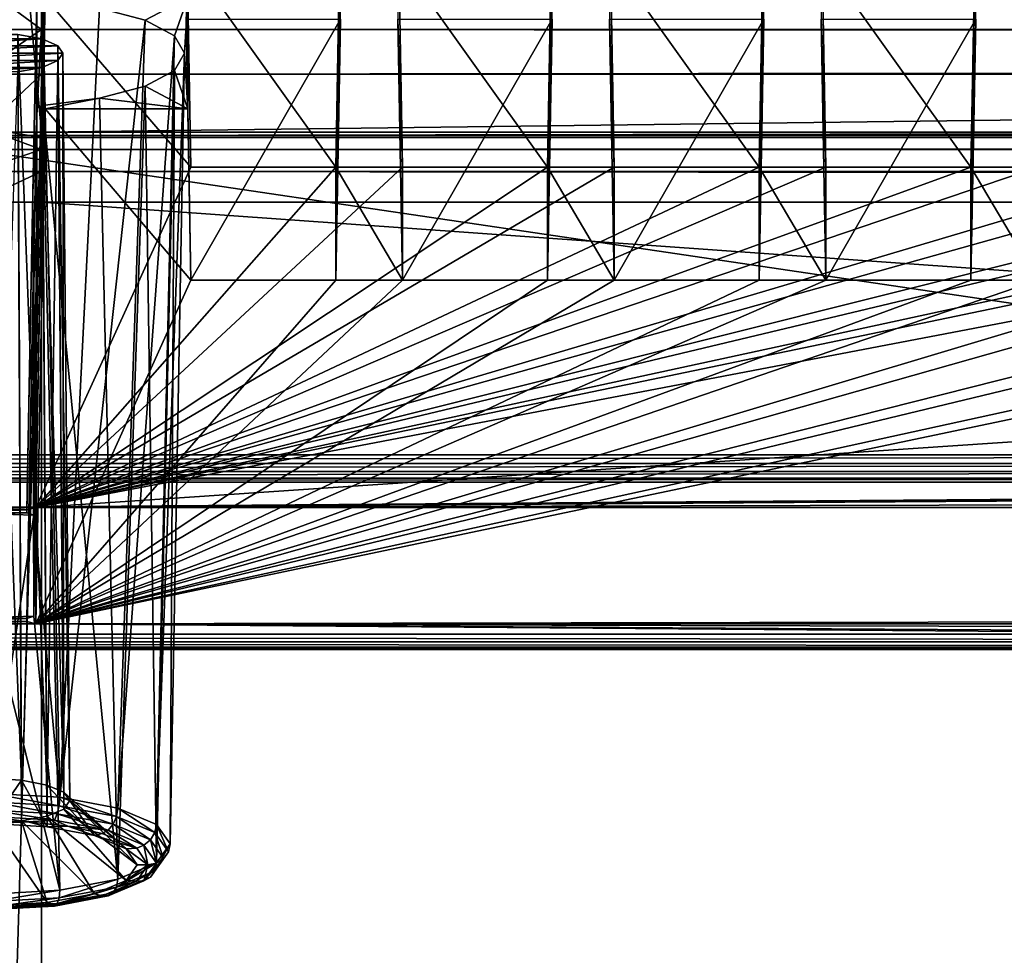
# Model space of a CAD drawing. Header units: metres. Extents: x -900 to 900, y -400 to 400.
# Tile 105 of 241: x 0 to 22, y -358 to -337. Entities that reach past the tile are written whole.
import ezdxf

# ---------------------------------------------------------------- set-up
doc = ezdxf.new("R2010")
doc.units = ezdxf.units.M

msp = doc.modelspace()

# ---------------------------------------------------------------- linework, layer by layer
at = {"layer": 'top'}
for points in [[(665.669434, -331.601166, -86.573021), (0.734328, -339.751312, -35), (0.734328, -331.784698, -85.378685)], [(665.669434, -331.601166, -86.573021), (699.3302, -339.751312, -35), (0.734328, -339.751312, -35)], [(0.734328, -331.784698, -85.378685), (0.734328, -339.751312, -35), (0, -331.78476, -85.378319)], [(0.734328, -339.751312, -35), (0, -339.751312, -35), (0, -331.78476, -85.378319)], [(-0.734328, -337.447784, -32.089329), (0.734328, -337.447784, -32.089329), (0, -336.912384, -33.767075)], [(0, -336.912384, -33.767075), (0.734328, -337.447784, -32.089329), (0.734328, -336.912384, -33.767075)], [(699.821045, -336.912384, -33.767075), (0.734328, -336.912384, -33.767075), (699.821045, -337.267792, -32.492775)], [(0.734328, -336.912384, -33.767075), (0.734328, -337.447784, -32.089329), (699.821045, -337.267792, -32.492775)], [(699.821045, -337.267792, -32.492775), (0.734328, -337.447784, -32.089329), (699.821045, -337.89444, -31.327679)], [(-0.734328, -337.447784, -32.089329), (-0.734328, -338.448273, -30.640034), (0.734328, -337.447784, -32.089329)], [(-0.734328, -338.448273, -30.640034), (0.734328, -338.448273, -30.640034), (0.734328, -337.447784, -32.089329)], [(0.734328, -337.447784, -32.089329), (0.734328, -338.448273, -30.640034), (699.821045, -337.89444, -31.327679)], [(699.821045, -337.89444, -31.327679), (0.734328, -338.448273, -30.640034), (699.821045, -338.761719, -30.328711)], [(-0.734328, -338.448273, -30.640034), (-0.734328, -339.827301, -29.544678), (0.734328, -338.448273, -30.640034)], [(-0.734328, -339.827301, -29.544678), (0.734328, -339.827301, -29.544678), (0.734328, -338.448273, -30.640034)], [(0.734328, -338.448273, -30.640034), (0.734328, -339.827301, -29.544678), (699.821045, -338.761719, -30.328711)], [(699.821045, -338.761719, -30.328711), (0.734328, -339.827301, -29.544678), (699.821045, -339.827301, -29.544678)], [(0.734328, -339.751312, -35), (0.734328, -339.873474, -34.248688), (0, -339.751312, -35)], [(0.734328, -339.873474, -34.248688), (0, -339.873474, -34.248688), (0, -339.751312, -35)], [(699.3302, -339.751312, -35), (0.734328, -339.873474, -34.248688), (0.734328, -339.751312, -35)], [(699.3302, -339.751312, -35), (699.821045, -339.873474, -34.248688), (0.734328, -339.873474, -34.248688)], [(-0.734328, -339.827301, -29.544678), (-0.734328, -389.60788, -0.803848), (0.734328, -339.827301, -29.544678)], [(-0.734328, -389.60788, -0.803848), (0.734328, -389.60788, -0.803848), (0.734328, -339.827301, -29.544678)], [(0.734328, -340.140503, -33.411907), (-0.734328, -340.140503, -33.411907), (0, -339.873474, -34.248688)], [(0, -339.873474, -34.248688), (0.734328, -339.873474, -34.248688), (0.734328, -340.140503, -33.411907)], [(0.734328, -339.827301, -29.544678), (0.734328, -389.60788, -0.803848), (699.821045, -339.827301, -29.544678)], [(0.734328, -389.60788, -0.803848), (700.734314, -389.60788, -0.803848), (699.821045, -339.827301, -29.544678)], [(0.734328, -340.140503, -33.411907), (699.821045, -339.873474, -34.248688), (699.821045, -340.363281, -33.032032)], [(0.734328, -340.140503, -33.411907), (0.734328, -339.873474, -34.248688), (699.821045, -339.873474, -34.248688)], [(0.734328, -340.639496, -32.689068), (-0.734328, -340.639496, -32.689068), (0.734328, -340.140503, -33.411907)], [(-0.734328, -340.639496, -32.689068), (-0.734328, -340.140503, -33.411907), (0.734328, -340.140503, -33.411907)], [(0.734328, -340.639496, -32.689068), (0.734328, -340.140503, -33.411907), (699.821045, -340.363281, -33.032032)], [(0.734328, -340.639496, -32.689068), (699.821045, -340.363281, -33.032032), (699.821045, -341.327301, -32.142754)], [(0.734328, -341.327301, -32.142754), (-0.734328, -341.327301, -32.142754), (0.734328, -340.639496, -32.689068)], [(-0.734328, -341.327301, -32.142754), (-0.734328, -340.639496, -32.689068), (0.734328, -340.639496, -32.689068)], [(0.734328, -341.327301, -32.142754), (0.734328, -340.639496, -32.689068), (699.821045, -341.327301, -32.142754)], [(0.734328, -341.327301, -32.142754), (0.734328, -391.111328, -3.399924), (-0.734328, -341.327301, -32.142754)], [(0.734328, -391.111328, -3.399924), (-0.734328, -391.111328, -3.399924), (-0.734328, -341.327301, -32.142754)], [(700.734314, -391.111328, -3.399924), (0.734328, -341.327301, -32.142754), (699.821045, -341.327301, -32.142754)], [(700.734314, -391.111328, -3.399924), (0.734328, -391.111328, -3.399924), (0.734328, -341.327301, -32.142754)]]:
    msp.add_3dface(points, dxfattribs=at)
at = {"layer": 'top01'}
for points in [[(-73.521225, -347.001709, -103.007545), (-73.882248, -327.106323, -97.531837), (73.11277, -327.106323, -97.531837)], [(72.751755, -347.001709, -103.007545), (-73.521225, -347.001709, -103.007545), (73.11277, -327.106323, -97.531837)], [(73.137299, -329.321228, -82.511246), (-73.906776, -329.321228, -82.511246), (72.741257, -351.030212, -89.309532)], [(-73.906776, -329.321228, -82.511246), (-73.510727, -351.030212, -89.309532), (72.741257, -351.030212, -89.309532)], [(4.000205, -335.953308, -96.429764), (3.980023, -337.165253, -88.210953), (4.016729, -339.230011, -88.643356)], [(4.016729, -336.72998, -97.144173), (4.000205, -335.953308, -96.429764), (4.016729, -339.230011, -88.643356)], [(4.001727, -335.861908, -97.049751), (7.340841, -340.539459, -98.337128), (7.425511, -335.861908, -97.049751)], [(4.001727, -335.861908, -97.049751), (4.086397, -340.539459, -98.337128), (7.340841, -340.539459, -98.337128)], [(4.086397, -340.539459, -98.337128), (4.001727, -335.861908, -97.049751), (4.016729, -336.72998, -97.144173)], [(7.448061, -337.216003, -87.866669), (7.425511, -335.861908, -97.049751), (7.340841, -343.078796, -89.702637)], [(7.425511, -335.861908, -97.049751), (7.340841, -340.539459, -98.337128), (7.340841, -343.078796, -89.702637)], [(8.755867, -335.861908, -97.049751), (8.733317, -337.216003, -87.866669), (8.840536, -340.539459, -98.337128)], [(8.840536, -340.539459, -98.337128), (12.094941, -340.539459, -98.337128), (8.755867, -335.861908, -97.049751)], [(12.094941, -340.539459, -98.337128), (12.179611, -335.861908, -97.049751), (8.755867, -335.861908, -97.049751)], [(12.202161, -337.216003, -87.866669), (12.179611, -335.861908, -97.049751), (12.094941, -343.078796, -89.702637)], [(12.179611, -335.861908, -97.049751), (12.094941, -340.539459, -98.337128), (12.094941, -343.078796, -89.702637)], [(13.509967, -335.861908, -97.049751), (13.487417, -337.216003, -87.866669), (13.594637, -340.539459, -98.337128)], [(13.509967, -335.861908, -97.049751), (16.849041, -340.539459, -98.337128), (16.933712, -335.861908, -97.049751)], [(13.509967, -335.861908, -97.049751), (13.594637, -340.539459, -98.337128), (16.849041, -340.539459, -98.337128)], [(16.956261, -337.216003, -87.866669), (16.933712, -335.861908, -97.049751), (16.849041, -343.078796, -89.702637)], [(16.933712, -335.861908, -97.049751), (16.849041, -340.539459, -98.337128), (16.849041, -343.078796, -89.702637)], [(18.264067, -335.861908, -97.049751), (18.241518, -337.216003, -87.866669), (18.348736, -340.539459, -98.337128)], [(21.687811, -335.861908, -97.049751), (18.264067, -335.861908, -97.049751), (21.603142, -340.539459, -98.337128)], [(18.264067, -335.861908, -97.049751), (18.348736, -340.539459, -98.337128), (21.603142, -340.539459, -98.337128)], [(21.710361, -337.216003, -87.866669), (21.687811, -335.861908, -97.049751), (21.603142, -343.078796, -89.702637)], [(21.687811, -335.861908, -97.049751), (21.603142, -340.539459, -98.337128), (21.603142, -343.078796, -89.702637)], [(0.605772, -348.18335, -100.730858), (0.627804, -336.766754, -97.019211), (0.536397, -341.098846, -98.302788)], [(0.536397, -341.098846, -98.302788), (0.627804, -336.766754, -97.019211), (0.762281, -336.801483, -96.901085)], [(0.536397, -341.098846, -98.302788), (0.762281, -336.801483, -96.901085), (0.559945, -348.360382, -100.12896)], [(0.762281, -336.801483, -96.901085), (1.149278, -354.691864, -101.668877), (0.559945, -348.360382, -100.12896)], [(0.605772, -348.18335, -100.730858), (0.815232, -336.72998, -97.144173), (0.627804, -336.766754, -97.019211)], [(0.815232, -336.72998, -97.144173), (0.605772, -348.18335, -100.730858), (4.086397, -340.539459, -98.337128)], [(0.762281, -336.801483, -96.901085), (2.038509, -336.96698, -96.338303), (1.149278, -354.691864, -101.668877)], [(4.016729, -336.72998, -97.144173), (0.815232, -336.72998, -97.144173), (4.086397, -340.539459, -98.337128)], [(4.016729, -336.72998, -97.144173), (3.059942, -337.239014, -95.413345), (2.038509, -336.96698, -96.338303)], [(3.719181, -337.588959, -94.223465), (3.059942, -337.239014, -95.413345), (4.016729, -336.72998, -97.144173)], [(3.946909, -337.980011, -92.893768), (3.719181, -337.588959, -94.223465), (4.016729, -336.72998, -97.144173)], [(3.946909, -337.980011, -92.893768), (4.016729, -336.72998, -97.144173), (4.016729, -339.230011, -88.643356)], [(2.038509, -336.96698, -96.338303), (3.059942, -337.239014, -95.413345), (1.149278, -354.691864, -101.668877)], [(1.149278, -354.691864, -101.668877), (3.059942, -337.239014, -95.413345), (2.449754, -354.937012, -100.835228)], [(3.059942, -337.239014, -95.413345), (3.719181, -337.588959, -94.223465), (2.449754, -354.937012, -100.835228)], [(3.979601, -337.190613, -88.038811), (3.979178, -337.216003, -87.866669), (4.016729, -339.230011, -88.643356)], [(3.979178, -337.216003, -87.866669), (7.448061, -337.216003, -87.866669), (4.086397, -343.078796, -89.702637)], [(3.979178, -337.216003, -87.866669), (4.086397, -343.078796, -89.702637), (4.016729, -339.230011, -88.643356)], [(4.016729, -339.230011, -88.643356), (3.980023, -337.165253, -88.210953), (3.979601, -337.190613, -88.038811)], [(7.448061, -337.216003, -87.866669), (7.340841, -343.078796, -89.702637), (4.086397, -343.078796, -89.702637)], [(8.840536, -343.078796, -89.702637), (8.733317, -337.216003, -87.866669), (12.202161, -337.216003, -87.866669)], [(8.733317, -337.216003, -87.866669), (8.840536, -343.078796, -89.702637), (8.840536, -340.539459, -98.337128)], [(12.094941, -343.078796, -89.702637), (8.840536, -343.078796, -89.702637), (12.202161, -337.216003, -87.866669)], [(13.487417, -337.216003, -87.866669), (16.956261, -337.216003, -87.866669), (13.594637, -343.078796, -89.702637)], [(13.487417, -337.216003, -87.866669), (13.594637, -343.078796, -89.702637), (13.594637, -340.539459, -98.337128)], [(16.956261, -337.216003, -87.866669), (16.849041, -343.078796, -89.702637), (13.594637, -343.078796, -89.702637)], [(21.710361, -337.216003, -87.866669), (18.348736, -343.078796, -89.702637), (18.241518, -337.216003, -87.866669)], [(18.241518, -337.216003, -87.866669), (18.348736, -343.078796, -89.702637), (18.348736, -340.539459, -98.337128)], [(21.710361, -337.216003, -87.866669), (21.603142, -343.078796, -89.702637), (18.348736, -343.078796, -89.702637)], [(0.203263, -337.560181, -94.32135), (0.746634, -337.660797, -93.979172), (-1.516108, -337.660797, -93.979172)], [(0.203263, -337.560181, -94.32135), (-0.384737, -337.528564, -94.428764), (0.286, -354.312195, -99.384819)], [(-0.384737, -337.528564, -94.428764), (-0.384737, -354.274567, -99.512817), (0.286, -354.312195, -99.384819)], [(0.746634, -337.660797, -93.979172), (0.203263, -337.560181, -94.32135), (0.854624, -354.419403, -99.020317)], [(0.203263, -337.560181, -94.32135), (0.286, -354.312195, -99.384819), (0.854624, -354.419403, -99.020317)], [(2.449754, -354.937012, -100.835228), (3.719181, -337.588959, -94.223465), (3.318703, -355.303955, -99.587593)], [(3.719181, -337.588959, -94.223465), (3.946909, -337.980011, -92.893768), (3.318703, -355.303955, -99.587593)], [(1.1033, -337.814117, -93.457878), (-1.984737, -337.980011, -92.893768), (-1.872775, -337.814117, -93.457878)], [(1.1033, -337.814117, -93.457878), (1.215263, -337.980011, -92.893768), (-1.984737, -337.980011, -92.893768)], [(0.746634, -337.660797, -93.979172), (-1.872775, -337.814117, -93.457878), (-1.516108, -337.660797, -93.979172)], [(0.746634, -337.660797, -93.979172), (1.1033, -337.814117, -93.457878), (-1.872775, -337.814117, -93.457878)], [(1.1033, -337.814117, -93.457878), (0.746634, -337.660797, -93.979172), (1.234566, -354.579834, -98.474792)], [(0.746634, -337.660797, -93.979172), (0.854624, -354.419403, -99.020317), (1.234566, -354.579834, -98.474792)], [(1.215263, -337.980011, -92.893768), (1.1033, -337.814117, -93.457878), (1.367984, -354.769073, -97.831306)], [(1.1033, -337.814117, -93.457878), (1.234566, -354.579834, -98.474792), (1.367984, -354.769073, -97.831306)], [(1.215263, -337.980011, -92.893768), (-1.872775, -338.145905, -92.329659), (-1.984737, -337.980011, -92.893768)], [(1.215263, -337.980011, -92.893768), (1.1033, -338.145905, -92.329659), (-1.872775, -338.145905, -92.329659)], [(1.1033, -338.145905, -92.329659), (1.215263, -337.980011, -92.893768), (1.234566, -354.958313, -97.18782)], [(1.215263, -337.980011, -92.893768), (1.367984, -354.769073, -97.831306), (1.234566, -354.958313, -97.18782)], [(3.318703, -355.303955, -99.587593), (3.946909, -337.980011, -92.893768), (3.623838, -355.736755, -98.115898)], [(3.946909, -337.980011, -92.893768), (3.719181, -338.371063, -91.564072), (3.623838, -355.736755, -98.115898)], [(3.719181, -338.371063, -91.564072), (3.946909, -337.980011, -92.893768), (4.016729, -339.230011, -88.643356)], [(1.1033, -338.145905, -92.329659), (-1.516108, -338.299225, -91.808365), (-1.872775, -338.145905, -92.329659)], [(1.1033, -338.145905, -92.329659), (0.746634, -338.299225, -91.808365), (-1.516108, -338.299225, -91.808365)], [(0.746634, -338.299225, -91.808365), (1.1033, -338.145905, -92.329659), (0.854624, -355.118744, -96.642303)], [(1.1033, -338.145905, -92.329659), (1.234566, -354.958313, -97.18782), (0.854624, -355.118744, -96.642303)], [(0.746634, -338.299225, -91.808365), (-0.972737, -338.399841, -91.466187), (-1.516108, -338.299225, -91.808365)], [(0.746634, -338.299225, -91.808365), (0.203263, -338.399841, -91.466187), (-0.972737, -338.399841, -91.466187)], [(0.203263, -338.399841, -91.466187), (0.286, -355.225952, -96.277794), (-0.384737, -355.26358, -96.149796)], [(0.203263, -338.399841, -91.466187), (0.746634, -338.299225, -91.808365), (0.286, -355.225952, -96.277794)], [(0.746634, -338.299225, -91.808365), (0.854624, -355.118744, -96.642303), (0.286, -355.225952, -96.277794)], [(4.016729, -339.230011, -88.643356), (3.059942, -338.721008, -90.374191), (3.719181, -338.371063, -91.564072)], [(3.719181, -338.371063, -91.564072), (3.059942, -338.721008, -90.374191), (3.318703, -356.169586, -96.644211)], [(3.623838, -355.736755, -98.115898), (3.719181, -338.371063, -91.564072), (3.318703, -356.169586, -96.644211)], [(2.038509, -338.993011, -89.449226), (3.059942, -338.721008, -90.374191), (4.016729, -339.230011, -88.643356)], [(3.059942, -338.721008, -90.374191), (2.038509, -338.993011, -89.449226), (2.449754, -356.536499, -95.396568)], [(3.318703, -356.169586, -96.644211), (3.059942, -338.721008, -90.374191), (2.449754, -356.536499, -95.396568)], [(0.762281, -339.158539, -88.886452), (2.038509, -338.993011, -89.449226), (0.815232, -339.230011, -88.643356)], [(2.449754, -356.536499, -95.396568), (2.038509, -338.993011, -89.449226), (0.762281, -339.158539, -88.886452)], [(0.815232, -339.230011, -88.643356), (2.038509, -338.993011, -89.449226), (4.016729, -339.230011, -88.643356)], [(0.559945, -350.624573, -92.430038), (0.762281, -339.158539, -88.886452), (0.536397, -343.530518, -90.034332)], [(0.536397, -343.530518, -90.034332), (0.762281, -339.158539, -88.886452), (0.627804, -339.193268, -88.768326)], [(0.536397, -343.530518, -90.034332), (0.627804, -339.193268, -88.768326), (0.605772, -350.801575, -91.82814)], [(0.762281, -339.158539, -88.886452), (0.559945, -350.624573, -92.430038), (1.149278, -356.781677, -94.56292)], [(0.605772, -350.801575, -91.82814), (0.627804, -339.193268, -88.768326), (0.815232, -339.230011, -88.643356)], [(4.086397, -343.078796, -89.702637), (0.605772, -350.801575, -91.82814), (0.815232, -339.230011, -88.643356)], [(0.627804, -339.193268, -88.768326), (0.762281, -339.158539, -88.886452), (0.815232, -339.230011, -88.643356)], [(2.449754, -356.536499, -95.396568), (0.762281, -339.158539, -88.886452), (1.149278, -356.781677, -94.56292)], [(4.016729, -339.230011, -88.643356), (4.086397, -343.078796, -89.702637), (0.815232, -339.230011, -88.643356)], [(4.086397, -340.539459, -98.337128), (0.605772, -348.18335, -100.730858), (7.340841, -340.539459, -98.337128)], [(0.605772, -348.18335, -100.730858), (8.840536, -340.539459, -98.337128), (7.340841, -340.539459, -98.337128)], [(72.951332, -343.319763, -99.207802), (40.619541, -340.539459, -98.337128), (0.605772, -348.18335, -100.730858)], [(0.605772, -348.18335, -100.730858), (40.619541, -340.539459, -98.337128), (37.365135, -340.539459, -98.337128)], [(37.365135, -340.539459, -98.337128), (35.86544, -340.539459, -98.337128), (0.605772, -348.18335, -100.730858)], [(35.86544, -340.539459, -98.337128), (32.611038, -340.539459, -98.337128), (0.605772, -348.18335, -100.730858)], [(0.605772, -348.18335, -100.730858), (32.611038, -340.539459, -98.337128), (31.111341, -340.539459, -98.337128)], [(31.111341, -340.539459, -98.337128), (27.856937, -340.539459, -98.337128), (0.605772, -348.18335, -100.730858)], [(27.856937, -340.539459, -98.337128), (26.357241, -340.539459, -98.337128), (0.605772, -348.18335, -100.730858)], [(0.605772, -348.18335, -100.730858), (26.357241, -340.539459, -98.337128), (23.102837, -340.539459, -98.337128)], [(23.102837, -340.539459, -98.337128), (21.603142, -340.539459, -98.337128), (0.605772, -348.18335, -100.730858)], [(21.603142, -340.539459, -98.337128), (18.348736, -340.539459, -98.337128), (0.605772, -348.18335, -100.730858)], [(0.605772, -348.18335, -100.730858), (18.348736, -340.539459, -98.337128), (16.849041, -340.539459, -98.337128)], [(16.849041, -340.539459, -98.337128), (13.594637, -340.539459, -98.337128), (0.605772, -348.18335, -100.730858)], [(13.594637, -340.539459, -98.337128), (12.094941, -340.539459, -98.337128), (0.605772, -348.18335, -100.730858)], [(0.605772, -348.18335, -100.730858), (12.094941, -340.539459, -98.337128), (8.840536, -340.539459, -98.337128)], [(8.840536, -340.539459, -98.337128), (8.840536, -343.078796, -89.702637), (7.340841, -340.539459, -98.337128)], [(8.840536, -343.078796, -89.702637), (7.340841, -343.078796, -89.702637), (7.340841, -340.539459, -98.337128)], [(13.594637, -340.539459, -98.337128), (13.594637, -343.078796, -89.702637), (12.094941, -340.539459, -98.337128)], [(13.594637, -343.078796, -89.702637), (12.094941, -343.078796, -89.702637), (12.094941, -340.539459, -98.337128)], [(18.348736, -340.539459, -98.337128), (18.348736, -343.078796, -89.702637), (16.849041, -340.539459, -98.337128)], [(18.348736, -343.078796, -89.702637), (16.849041, -343.078796, -89.702637), (16.849041, -340.539459, -98.337128)], [(23.102837, -340.539459, -98.337128), (23.102837, -343.078796, -89.702637), (21.603142, -340.539459, -98.337128)], [(23.102837, -343.078796, -89.702637), (21.603142, -343.078796, -89.702637), (21.603142, -340.539459, -98.337128)], [(0.405802, -348.239777, -100.539017), (0.605772, -348.18335, -100.730858), (0.536397, -341.098846, -98.302788)], [(0.405802, -348.30545, -100.315697), (0.536397, -341.098846, -98.302788), (0.559945, -348.360382, -100.12896)], [(0.405802, -348.30545, -100.315697), (0.405802, -348.239777, -100.539017), (0.536397, -341.098846, -98.302788)], [(4.086397, -343.078796, -89.702637), (7.340841, -343.078796, -89.702637), (0.605772, -350.801575, -91.82814)], [(7.340841, -343.078796, -89.702637), (8.840536, -343.078796, -89.702637), (0.605772, -350.801575, -91.82814)], [(0.605772, -350.801575, -91.82814), (8.840536, -343.078796, -89.702637), (12.094941, -343.078796, -89.702637)], [(12.094941, -343.078796, -89.702637), (13.594637, -343.078796, -89.702637), (0.605772, -350.801575, -91.82814)], [(13.594637, -343.078796, -89.702637), (16.849041, -343.078796, -89.702637), (0.605772, -350.801575, -91.82814)], [(0.605772, -350.801575, -91.82814), (16.849041, -343.078796, -89.702637), (18.348736, -343.078796, -89.702637)], [(18.348736, -343.078796, -89.702637), (21.603142, -343.078796, -89.702637), (0.605772, -350.801575, -91.82814)], [(21.603142, -343.078796, -89.702637), (23.102837, -343.078796, -89.702637), (0.605772, -350.801575, -91.82814)], [(0.605772, -350.801575, -91.82814), (23.102837, -343.078796, -89.702637), (26.357241, -343.078796, -89.702637)], [(26.357241, -343.078796, -89.702637), (27.856937, -343.078796, -89.702637), (0.605772, -350.801575, -91.82814)], [(27.856937, -343.078796, -89.702637), (31.111341, -343.078796, -89.702637), (0.605772, -350.801575, -91.82814)], [(0.605772, -350.801575, -91.82814), (31.111341, -343.078796, -89.702637), (32.611038, -343.078796, -89.702637)], [(32.611038, -343.078796, -89.702637), (35.86544, -343.078796, -89.702637), (0.605772, -350.801575, -91.82814)], [(35.86544, -343.078796, -89.702637), (37.365135, -343.078796, -89.702637), (0.605772, -350.801575, -91.82814)], [(0.605772, -350.801575, -91.82814), (37.365135, -343.078796, -89.702637), (72.741539, -350.661682, -91.789635)], [(72.955193, -348.18335, -100.730858), (72.951332, -343.319763, -99.207802), (0.605772, -348.18335, -100.730858)], [(0.405802, -350.745178, -92.019981), (0.536397, -343.530518, -90.034332), (0.605772, -350.801575, -91.82814)], [(0.405802, -350.679504, -92.243301), (0.559945, -350.624573, -92.430038), (0.536397, -343.530518, -90.034332)], [(0.405802, -350.679504, -92.243301), (0.536397, -343.530518, -90.034332), (0.405802, -350.745178, -92.019981)], [(72.751755, -347.194153, -103.021889), (-73.521225, -347.194153, -103.021889), (72.751755, -347.001709, -103.007545)], [(-73.521225, -347.194153, -103.021889), (-73.521225, -347.001709, -103.007545), (72.751755, -347.001709, -103.007545)], [(72.751755, -347.377655, -102.962303), (-73.521225, -347.377655, -102.962303), (72.751755, -347.194153, -103.021889)], [(-73.521225, -347.377655, -102.962303), (-73.521225, -347.194153, -103.021889), (72.751755, -347.194153, -103.021889)], [(72.751755, -347.524963, -102.837669), (-73.521225, -347.524963, -102.837669), (72.751755, -347.377655, -102.962303)], [(-73.521225, -347.524963, -102.837669), (-73.521225, -347.377655, -102.962303), (72.751755, -347.377655, -102.962303)], [(72.751755, -347.614075, -102.666542), (-73.521225, -347.614075, -102.666542), (72.751755, -347.524963, -102.837669)], [(-73.521225, -347.614075, -102.666542), (-73.521225, -347.524963, -102.837669), (72.751755, -347.524963, -102.837669)], [(-1.375246, -348.18335, -100.730858), (-73.521225, -347.614075, -102.666542), (72.751755, -347.614075, -102.666542)], [(0.605772, -348.18335, -100.730858), (-1.375246, -348.18335, -100.730858), (72.751755, -347.614075, -102.666542)], [(72.751755, -347.614075, -102.666542), (74.387276, -347.700928, -102.371292), (0.605772, -348.18335, -100.730858)], [(74.387276, -347.700928, -102.371292), (75.93721, -347.987, -101.398575), (0.605772, -348.18335, -100.730858)], [(-1.175276, -348.239777, -100.539017), (-1.375246, -348.18335, -100.730858), (0.605772, -348.18335, -100.730858)], [(0.405802, -348.239777, -100.539017), (-1.175276, -348.239777, -100.539017), (0.605772, -348.18335, -100.730858)], [(0.605772, -348.18335, -100.730858), (75.93721, -347.987, -101.398575), (72.955193, -348.18335, -100.730858)], [(0.405802, -348.30545, -100.315697), (-1.175276, -348.30545, -100.315697), (0.405802, -348.239777, -100.539017)], [(-1.175276, -348.30545, -100.315697), (-1.175276, -348.239777, -100.539017), (0.405802, -348.239777, -100.539017)], [(-0.384737, -348.329407, -100.234207), (-1.175276, -348.30545, -100.315697), (0.405802, -348.30545, -100.315697)], [(0.559945, -348.360382, -100.12896), (-0.384737, -348.329407, -100.234207), (0.405802, -348.30545, -100.315697)], [(0.559945, -348.360382, -100.12896), (-0.384737, -354.605774, -101.961617), (-0.384737, -348.329407, -100.234207)], [(1.149278, -354.691864, -101.668877), (-0.384737, -354.605774, -101.961617), (0.559945, -348.360382, -100.12896)], [(-0.384737, -350.655518, -92.324791), (0.559945, -350.624573, -92.430038), (0.405802, -350.679504, -92.243301)], [(1.149278, -356.781677, -94.56292), (0.559945, -350.624573, -92.430038), (-0.384737, -350.655518, -92.324791)], [(72.741257, -351.360474, -89.927757), (-73.510727, -351.360474, -89.927757), (0.605772, -350.801575, -91.82814)], [(0.605772, -350.801575, -91.82814), (-73.510727, -351.360474, -89.927757), (-1.375246, -350.801575, -91.82814)], [(0.605772, -350.801575, -91.82814), (-1.375246, -350.801575, -91.82814), (0.405802, -350.745178, -92.019981)], [(-1.375246, -350.801575, -91.82814), (-1.175276, -350.745178, -92.019981), (0.405802, -350.745178, -92.019981)], [(0.405802, -350.679504, -92.243301), (-1.175276, -350.679504, -92.243301), (-0.384737, -350.655518, -92.324791)], [(0.405802, -350.745178, -92.019981), (-1.175276, -350.745178, -92.019981), (0.405802, -350.679504, -92.243301)], [(-1.175276, -350.745178, -92.019981), (-1.175276, -350.679504, -92.243301), (0.405802, -350.679504, -92.243301)], [(-0.384737, -350.655518, -92.324791), (-0.384737, -356.867767, -94.270187), (1.149278, -356.781677, -94.56292)], [(72.741539, -350.661682, -91.789635), (72.741539, -350.801575, -91.82814), (0.605772, -350.801575, -91.82814)], [(74.460617, -351.26413, -90.25531), (72.741257, -351.360474, -89.927757), (0.605772, -350.801575, -91.82814)], [(74.460617, -351.26413, -90.25531), (0.605772, -350.801575, -91.82814), (75.918907, -350.989777, -91.188232)], [(0.605772, -350.801575, -91.82814), (72.741539, -350.801575, -91.82814), (75.918907, -350.989777, -91.188232)], [(-73.510727, -351.199768, -89.401642), (72.741257, -351.199768, -89.401642), (-73.510727, -351.030212, -89.309532)], [(72.741257, -351.199768, -89.401642), (72.741257, -351.030212, -89.309532), (-73.510727, -351.030212, -89.309532)], [(-73.510727, -351.321808, -89.551086), (72.741257, -351.321808, -89.551086), (-73.510727, -351.199768, -89.401642)], [(72.741257, -351.321808, -89.551086), (72.741257, -351.199768, -89.401642), (-73.510727, -351.199768, -89.401642)], [(-73.510727, -351.378174, -89.735619), (72.741257, -351.378174, -89.735619), (-73.510727, -351.321808, -89.551086)], [(72.741257, -351.378174, -89.735619), (72.741257, -351.321808, -89.551086), (-73.510727, -351.321808, -89.551086)], [(-73.510727, -351.360474, -89.927757), (72.741257, -351.360474, -89.927757), (-73.510727, -351.378174, -89.735619)], [(72.741257, -351.360474, -89.927757), (72.741257, -351.378174, -89.735619), (-73.510727, -351.378174, -89.735619)], [(0.286, -354.312195, -99.384819), (-0.384737, -354.274567, -99.512817), (-0.384737, -355.286652, -101.387634)], [(0.865034, -355.356781, -101.149139), (0.286, -354.312195, -99.384819), (-0.384737, -355.286652, -101.387634)], [(0.854624, -354.419403, -99.020317), (0.286, -354.312195, -99.384819), (0.865034, -355.356781, -101.149139)], [(-0.384737, -354.798187, -101.975945), (-0.384737, -354.605774, -101.961617), (1.128562, -354.882782, -101.688248)], [(-0.384737, -354.605774, -101.961617), (1.149278, -354.691864, -101.668877), (1.128562, -354.882782, -101.688248)], [(1.234566, -354.579834, -98.474792), (0.854624, -354.419403, -99.020317), (1.92454, -355.556519, -100.469963)], [(1.92454, -355.556519, -100.469963), (0.854624, -354.419403, -99.020317), (0.865034, -355.356781, -101.149139)], [(1.367984, -354.769073, -97.831306), (1.234566, -354.579834, -98.474792), (2.632478, -355.855469, -99.453506)], [(2.632478, -355.855469, -99.453506), (1.234566, -354.579834, -98.474792), (1.92454, -355.556519, -100.469963)], [(-0.384737, -354.98175, -101.916481), (-0.384737, -354.798187, -101.975945), (1.087016, -355.063995, -101.636566)], [(-0.384737, -354.798187, -101.975945), (1.128562, -354.882782, -101.688248), (1.087016, -355.063995, -101.636566)], [(1.128562, -354.882782, -101.688248), (1.149278, -354.691864, -101.668877), (2.418426, -355.125336, -100.863518)], [(1.149278, -354.691864, -101.668877), (2.449754, -354.937012, -100.835228), (2.418426, -355.125336, -100.863518)], [(1.234566, -354.958313, -97.18782), (1.367984, -354.769073, -97.831306), (2.881073, -356.208069, -98.254509)], [(2.881073, -356.208069, -98.254509), (1.367984, -354.769073, -97.831306), (2.632478, -355.855469, -99.453506)], [(-0.384737, -355.128387, -101.791252), (-0.384737, -354.98175, -101.916481), (1.025565, -355.207855, -101.523613)], [(-0.384737, -354.98175, -101.916481), (1.087016, -355.063995, -101.636566), (1.025565, -355.207855, -101.523613)], [(0.854624, -355.118744, -96.642303), (1.234566, -354.958313, -97.18782), (2.632478, -356.560699, -97.055511)], [(1.087016, -355.063995, -101.636566), (1.128562, -354.882782, -101.688248), (2.341466, -355.299866, -100.83448)], [(1.128562, -354.882782, -101.688248), (2.418426, -355.125336, -100.863518), (2.341466, -355.299866, -100.83448)], [(2.632478, -356.560699, -97.055511), (1.234566, -354.958313, -97.18782), (2.881073, -356.208069, -98.254509)], [(2.418426, -355.125336, -100.863518), (2.449754, -354.937012, -100.835228), (3.280539, -355.4888, -99.627609)], [(2.449754, -354.937012, -100.835228), (3.318703, -355.303955, -99.587593), (3.280539, -355.4888, -99.627609)], [(-0.384737, -355.21814, -101.620613), (-0.384737, -355.128387, -101.791252), (0.424414, -355.244812, -101.529877)], [(-0.384737, -355.128387, -101.791252), (1.025565, -355.207855, -101.523613), (0.424414, -355.244812, -101.529877)], [(-0.384737, -355.21814, -101.620613), (0.424414, -355.244812, -101.529877), (-0.384737, -355.286652, -101.387634)], [(-0.384737, -355.26358, -96.149796), (0.286, -355.225952, -96.277794), (0.865034, -357.059357, -95.359879)], [(-0.384737, -355.286652, -101.387634), (0.424414, -355.244812, -101.529877), (0.865034, -355.356781, -101.149139)], [(-0.384737, -357.129517, -95.121384), (-0.384737, -355.26358, -96.149796), (0.865034, -357.059357, -95.359879)], [(0.286, -355.225952, -96.277794), (0.854624, -355.118744, -96.642303), (1.92454, -356.859619, -96.039055)], [(0.865034, -357.059357, -95.359879), (0.286, -355.225952, -96.277794), (1.92454, -356.859619, -96.039055)], [(0.424414, -355.244812, -101.529877), (1.025565, -355.207855, -101.523613), (1.324464, -355.343536, -101.194206)], [(0.424414, -355.244812, -101.529877), (1.324464, -355.343536, -101.194206), (0.865034, -355.356781, -101.149139)], [(1.92454, -356.859619, -96.039055), (0.854624, -355.118744, -96.642303), (2.632478, -356.560699, -97.055511)], [(1.025565, -355.207855, -101.523613), (1.087016, -355.063995, -101.636566), (2.227638, -355.433899, -100.755013)], [(1.025565, -355.207855, -101.523613), (2.227638, -355.433899, -100.755013), (1.324464, -355.343536, -101.194206)], [(1.087016, -355.063995, -101.636566), (2.341466, -355.299866, -100.83448), (2.227638, -355.433899, -100.755013)], [(2.341466, -355.299866, -100.83448), (2.418426, -355.125336, -100.863518), (3.17991, -355.653381, -99.6325)], [(2.418426, -355.125336, -100.863518), (3.280539, -355.4888, -99.627609), (3.17991, -355.653381, -99.6325)], [(0.865034, -355.356781, -101.149139), (1.324464, -355.343536, -101.194206), (1.92454, -355.556519, -100.469963)], [(1.324464, -355.343536, -101.194206), (2.227638, -355.433899, -100.755013), (2.095046, -355.507751, -100.635864)], [(1.324464, -355.343536, -101.194206), (2.095046, -355.507751, -100.635864), (1.92454, -355.556519, -100.469963)], [(2.227638, -355.433899, -100.755013), (2.872381, -355.839996, -99.506042), (2.095046, -355.507751, -100.635864)], [(2.227638, -355.433899, -100.755013), (2.341466, -355.299866, -100.83448), (3.031075, -355.772614, -99.603218)], [(2.227638, -355.433899, -100.755013), (3.031075, -355.772614, -99.603218), (2.872381, -355.839996, -99.506042)], [(2.341466, -355.299866, -100.83448), (3.17991, -355.653381, -99.6325), (3.031075, -355.772614, -99.603218)], [(3.17991, -355.653381, -99.6325), (3.280539, -355.4888, -99.627609), (3.474369, -356.070526, -98.214058)], [(3.280539, -355.4888, -99.627609), (3.318703, -355.303955, -99.587593), (3.58331, -355.917755, -98.169128)], [(3.280539, -355.4888, -99.627609), (3.58331, -355.917755, -98.169128), (3.474369, -356.070526, -98.214058)], [(3.318703, -355.303955, -99.587593), (3.623838, -355.736755, -98.115898), (3.58331, -355.917755, -98.169128)], [(1.92454, -355.556519, -100.469963), (2.095046, -355.507751, -100.635864), (2.872381, -355.839996, -99.506042)], [(1.92454, -355.556519, -100.469963), (2.872381, -355.839996, -99.506042), (2.632478, -355.855469, -99.453506)], [(3.031075, -355.772614, -99.603218), (3.17991, -355.653381, -99.6325), (3.313239, -356.172363, -98.244003)], [(3.17991, -355.653381, -99.6325), (3.474369, -356.070526, -98.214058), (3.313239, -356.172363, -98.244003)], [(2.872381, -355.839996, -99.506042), (3.123914, -356.208069, -98.254509), (2.632478, -355.855469, -99.453506)], [(2.632478, -355.855469, -99.453506), (3.123914, -356.208069, -98.254509), (2.881073, -356.208069, -98.254509)], [(2.872381, -355.839996, -99.506042), (3.031075, -355.772614, -99.603218), (3.123914, -356.208069, -98.254509)], [(3.031075, -355.772614, -99.603218), (3.313239, -356.172363, -98.244003), (3.123914, -356.208069, -98.254509)], [(3.474369, -356.070526, -98.214058), (3.58331, -355.917755, -98.169128), (3.17991, -356.487671, -96.795616)], [(3.58331, -355.917755, -98.169128), (3.280539, -356.34668, -96.71064), (3.17991, -356.487671, -96.795616)], [(3.58331, -355.917755, -98.169128), (3.623838, -355.736755, -98.115898), (3.280539, -356.34668, -96.71064)], [(3.623838, -355.736755, -98.115898), (3.318703, -356.169586, -96.644211), (3.280539, -356.34668, -96.71064)], [(3.313239, -356.172363, -98.244003), (3.474369, -356.070526, -98.214058), (3.031075, -356.572083, -96.884789)], [(3.474369, -356.070526, -98.214058), (3.17991, -356.487671, -96.795616), (3.031075, -356.572083, -96.884789)], [(3.17991, -356.487671, -96.795616), (3.280539, -356.34668, -96.71064), (2.341466, -356.841187, -95.593636)], [(3.280539, -356.34668, -96.71064), (2.418426, -356.710144, -95.474731), (2.341466, -356.841187, -95.593636)], [(3.280539, -356.34668, -96.71064), (3.318703, -356.169586, -96.644211), (2.418426, -356.710144, -95.474731)], [(3.318703, -356.169586, -96.644211), (2.449754, -356.536499, -95.396568), (2.418426, -356.710144, -95.474731)], [(3.123914, -356.208069, -98.254509), (2.632478, -356.560699, -97.055511), (2.881073, -356.208069, -98.254509)], [(3.123914, -356.208069, -98.254509), (2.872381, -356.576141, -97.002975), (2.632478, -356.560699, -97.055511)], [(3.031075, -356.572083, -96.884789), (2.872381, -356.576141, -97.002975), (3.123914, -356.208069, -98.254509)], [(3.123914, -356.208069, -98.254509), (3.313239, -356.172363, -98.244003), (3.031075, -356.572083, -96.884789)], [(2.418426, -356.710144, -95.474731), (2.449754, -356.536499, -95.396568), (1.128562, -356.952698, -94.650002)], [(2.449754, -356.536499, -95.396568), (1.149278, -356.781677, -94.56292), (1.128562, -356.952698, -94.650002)], [(2.872381, -356.576141, -97.002975), (1.92454, -356.859619, -96.039055), (2.632478, -356.560699, -97.055511)], [(1.92454, -356.859619, -96.039055), (2.872381, -356.576141, -97.002975), (2.096254, -356.908081, -95.874313)], [(2.227638, -356.910828, -95.732994), (2.096254, -356.908081, -95.874313), (3.031075, -356.572083, -96.884789)], [(2.096254, -356.908081, -95.874313), (2.872381, -356.576141, -97.002975), (3.031075, -356.572083, -96.884789)], [(3.031075, -356.572083, -96.884789), (3.17991, -356.487671, -96.795616), (2.227638, -356.910828, -95.732994)], [(3.17991, -356.487671, -96.795616), (2.341466, -356.841187, -95.593636), (2.227638, -356.910828, -95.732994)], [(1.128562, -356.952698, -94.650002), (1.149278, -356.781677, -94.56292), (-0.384737, -357.037292, -94.362305)], [(1.149278, -356.781677, -94.56292), (-0.384737, -356.867767, -94.270187), (-0.384737, -357.037292, -94.362305)], [(2.341466, -356.841187, -95.593636), (2.418426, -356.710144, -95.474731), (1.087016, -357.077057, -94.79155)], [(2.418426, -356.710144, -95.474731), (1.128562, -356.952698, -94.650002), (1.087016, -357.077057, -94.79155)], [(1.087016, -357.077057, -94.79155), (1.128562, -356.952698, -94.650002), (-0.384737, -357.159454, -94.511681)], [(1.128562, -356.952698, -94.650002), (-0.384737, -357.037292, -94.362305), (-0.384737, -357.159454, -94.511681)], [(0.865034, -357.059357, -95.359879), (1.92454, -356.859619, -96.039055), (1.038371, -357.112946, -95.177719)], [(2.227638, -356.910828, -95.732994), (2.341466, -356.841187, -95.593636), (1.025565, -357.136871, -94.964401)], [(2.341466, -356.841187, -95.593636), (1.087016, -357.077057, -94.79155), (1.025565, -357.136871, -94.964401)], [(1.025565, -357.136871, -94.964401), (1.038371, -357.112946, -95.177719), (2.227638, -356.910828, -95.732994)], [(1.038371, -357.112946, -95.177719), (1.92454, -356.859619, -96.039055), (2.096254, -356.908081, -95.874313)], [(1.038371, -357.112946, -95.177719), (2.096254, -356.908081, -95.874313), (2.227638, -356.910828, -95.732994)], [(-0.384737, -357.129517, -95.121384), (0.865034, -357.059357, -95.359879), (-0.384737, -357.198029, -94.888405)], [(-0.384737, -357.198029, -94.888405), (0.865034, -357.059357, -95.359879), (1.038371, -357.112946, -95.177719)], [(1.025565, -357.136871, -94.964401), (1.087016, -357.077057, -94.79155), (-0.384737, -357.214935, -94.69635)], [(1.087016, -357.077057, -94.79155), (-0.384737, -357.159454, -94.511681), (-0.384737, -357.214935, -94.69635)], [(-0.384737, -357.198029, -94.888405), (1.038371, -357.112946, -95.177719), (1.025565, -357.136871, -94.964401)], [(-0.384737, -357.214935, -94.69635), (-0.384737, -357.198029, -94.888405), (1.025565, -357.136871, -94.964401)]]:
    msp.add_3dface(points, dxfattribs=at)

doc.saveas('drawing.dxf')
